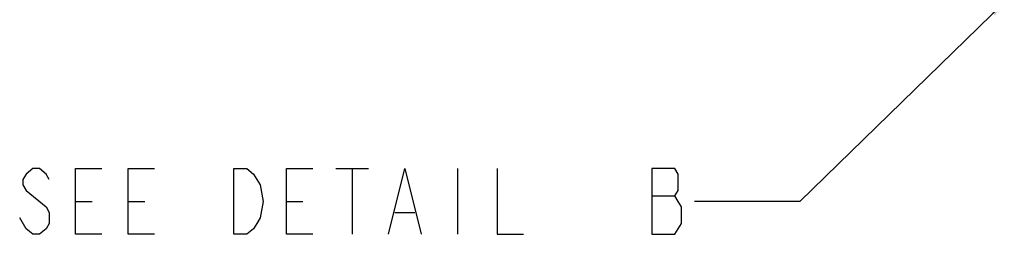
# Model space of a CAD drawing. Header units: inches. Extents: x 0 to 117, y 0 to 83.
# Tile 35 of 86: x 61.35 to 73.04, y 27.58 to 30.13. Entities that reach past the tile are written whole.
import ezdxf

# ---------------------------------------------------------------- set-up
doc = ezdxf.new("R2010")
doc.units = ezdxf.units.IN
doc.header["$LTSCALE"] = 6.431102
doc.header["$MEASUREMENT"] = 0
doc.layers.get('0').update_dxf_attribs({"linetype": 'CONTINUOUS'})
doc.styles.get("Standard").update_dxf_attribs({"font": 'txt', "width": 0.8})
doc.dimstyles.get("Standard").update_dxf_attribs({"dimtxt": 0.78125, "dimasz": 0.1875, "dimexe": 0.18, "dimexo": 0.0625, "dimgap": 0.09, "dimtad": 1, "dimdec": 1, "dimzin": 4, "dimdsep": 46, "dimtxsty": 'STANDARD', "dimblk": '_FILLED', "dimblk1": '_FILLED', "dimblk2": '_FILLED', "dimcen": 0.09, "dimadec": 0, "dimazin": 0, "dimtp": 0.1, "dimtm": 0.1, "dimtfac": 1, "dimtdec": 1, "dimtofl": 0, "dimtmove": 0, "dimatfit": 3, "dimldrblk": '_FILLED', "dimfxl": 1, "dimtolj": 1, "dimtzin": 4, "dimarcsym": 0})

# ---------------------------------------------------------------- blocks, each defined once
blk = doc.blocks.new('_FILLED')
at = {"color": 0, "linetype": 'BYBLOCK'}
blk.add_solid([(0, 0), (-1, 0.167), (-1, -0.167)], dxfattribs=at)

msp = doc.modelspace()

# ---------------------------------------------------------------- linework, layer by layer
at = {"color": 7, "linetype": 'CONTINUOUS'}
for p, q in [((65.1018, 28.3595), (65.4924, 28.3595)), ((65.2971, 28.3595), (65.2971, 27.5782)), ((66.5471, 28.3595), (66.5471, 27.5782)), ((62.0159, 27.9689), (62.2112, 27.9689)), ((62.6409, 27.9689), (62.8362, 27.9689)), ((64.5159, 27.9689), (64.7112, 27.9689)), ((68.8518, 28.034), (69.1253, 28.034)), ((65.8049, 27.8387), (66.0393, 27.8387))]:
    msp.add_line(p, q, dxfattribs=at)
for points in [[(61.7034, 28.2293), (61.6643, 28.2944), (61.5862, 28.3595), (61.5081, 28.3595), (61.4299, 28.2944), (61.3909, 28.2293), (61.3909, 28.1642), (61.4299, 28.0991), (61.6643, 27.9038)], [(62.3284, 27.5782), (62.0159, 27.5782), (62.0159, 28.3595), (62.3284, 28.3595)], [(62.9534, 27.5782), (62.6409, 27.5782), (62.6409, 28.3595), (62.9534, 28.3595)], [(63.8909, 28.3595), (64.0471, 28.3595), (64.1253, 28.2944), (64.2034, 28.1642)], [(64.2034, 28.1642), (64.2424, 27.9689), (64.2034, 27.7736), (64.1643, 27.7084), (64.1253, 27.6433), (64.0471, 27.5782), (63.8909, 27.5782), (63.8909, 28.3595)], [(64.8284, 27.5782), (64.5159, 27.5782), (64.5159, 28.3595), (64.8284, 28.3595)], [(65.7268, 27.5782), (65.9221, 28.3595), (66.1174, 27.5782)], [(67.0159, 28.3595), (67.0159, 27.5782), (67.3284, 27.5782)], [(68.8518, 28.3595), (68.8518, 27.5782), (69.1253, 27.5782), (69.1643, 27.6433), (69.2034, 27.7084), (69.2034, 27.9038), (69.1643, 27.9689), (69.1253, 28.034), (69.1643, 28.0991), (69.1643, 28.2944), (69.1253, 28.3595), (68.8518, 28.3595)], [(61.6643, 27.9038), (61.7034, 27.8387), (61.7034, 27.7084), (61.6643, 27.6433), (61.5862, 27.5782), (61.5081, 27.5782), (61.4299, 27.6433), (61.3518, 27.7736)]]:
    msp.add_lwpolyline(points, dxfattribs=at)

# ---------------------------------------------------------------- leaders
msp.add_leader([(73.0355, 30.3316), (70.6096, 27.9689), (69.3596, 27.9689)], dimstyle='STANDARD', override={"dimtad": 0}, dxfattribs=at)

doc.saveas('drawing.dxf')
